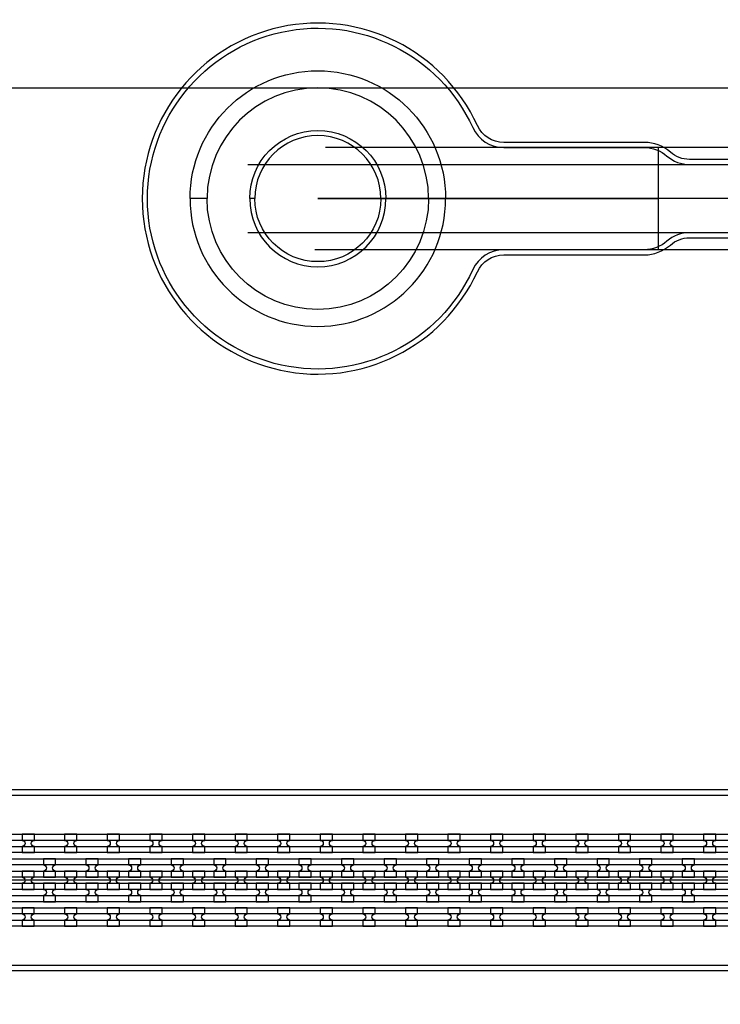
# Model space of a CAD drawing. Extents: x -63500 to 63500, y -63500 to 63500.
# Tile 68 of 256: x 4750 to 8862, y -30378 to -24600. Entities that reach past the tile are written whole.
import ezdxf

# ---------------------------------------------------------------- set-up
doc = ezdxf.new("R2010")
doc.units = 13
doc.header["$MEASUREMENT"] = 0
for name, color, linetype in [('1_Metal', 2, 'Continuous'), ('2_Electrodes', 5, 'Continuous'), ('3_Outline', 4, 'Continuous')]:
    doc.layers.add(name, color=color, linetype=linetype)

msp = doc.modelspace()

# ---------------------------------------------------------------- linework, layer by layer
for p, q in [((0, -25000), (34000, -25000)), ((11827.8, -25349.7), (6544.9, -25349.7)), ((8500, -25949.7), (8500, -25349.7)), ((6089.4, -25449.7), (11827.8, -25449.7)), ((9500, -25649.7), (6500, -25649.7)), ((6500, -25649.7), (8500, -25649.7)), ((11827.8, -25849.7), (6089.4, -25849.7)), ((11827.8, -25949.7), (6481.9, -25949.7)), ((9500, -29649.7), (-9000, -29649.7))]:
    msp.add_line(p, q)
for radius in [50000, 47500, 45000]:
    msp.add_circle((0, 0), radius)
at = {"layer": '1_Metal'}
for points in [[(-50000, 0, 1), (50000, 0), (51000, 0, -1), (-51000, 0)], [(5750, -25649.7, -1), (7250, -25649.7), (7150, -25649.7, 1), (5850, -25649.7)], [(-9000, -29739.7), (17984, -29739.7, 0.414214), (19824, -27899.7), (19824, -27399.7, 0.414214), (17984, -25559.7), (16752, -25559.7, 0.414214), (16734, -25577.7), (16734, -25577.7), (16703.4, -25577.7), (16703.4, -25507.5), (16733.4, -25507.5, 0.384752), (16751.3, -25523.7), (17984, -25523.7, -0.414214), (19860, -27399.7), (19860, -27899.7, -0.414214), (17984, -29775.7), (-9000, -29775.7)], [(-9000, -29667.7), (-8596, -29667.7), (-8596, -29667.7), (17984, -29667.7, 0.414214), (19752, -27899.7), (19752, -27399.7, 0.414214), (17984, -25631.7), (16752, -25631.7, 0.414214), (16734, -25649.7), (16734, -25649.7), (16703.4, -25649.7), (16703.4, -25577.7), (16734, -25577.7, 0.414214), (16752, -25595.7), (17984, -25595.7, -0.414214), (19788, -27399.7), (19788, -27899.7, -0.414214), (17984, -29703.7), (-8596, -29703.7), (-9000, -29703.7)], [(-9000, -29595.7), (-8596, -29595.7), (17984, -29595.7, 0.414214), (19680, -27899.7), (19680, -27399.7, 0.414214), (17984, -25703.7), (16752, -25703.7, 0.414214), (16734, -25721.7), (16734, -25721.7), (16703.4, -25721.7), (16703.4, -25649.7), (16734, -25649.7, 0.414214), (16752, -25667.7), (17984, -25667.7, -0.414214), (19716, -27399.7), (19716, -27899.7, -0.414214), (17984, -29631.7), (-8596, -29631.7), (-9000, -29631.7)], [(5750, -25649.7, 1), (7250, -25649.7), (7150, -25649.7, -1), (5850, -25649.7)], [(-9000, -29523.7), (-8596, -29523.7), (17984, -29523.7, 0.414214), (19608, -27899.7), (19608, -27399.7, 0.414214), (17984, -25775.7), (16751.3, -25775.7, 0.384752), (16733.4, -25791.9), (16703.4, -25791.9), (16703.4, -25721.7), (16734, -25721.7, 0.414214), (16752, -25739.7), (17984, -25739.7, -0.414214), (19644, -27399.7), (19644, -27899.7, -0.414214), (17984, -29559.7), (-8596, -29559.7), (-9000, -29559.7)], [(4764, -29487.6), (4836, -29487.6), (4836, -29451.6, -0.414214), (4818, -29433.6), (4818, -29433.6, -0.414214), (4836, -29415.6), (4836, -29379.6), (4764, -29379.6), (4764, -29415.6, -0.414214), (4782, -29433.6), (4782, -29433.6, -0.414214), (4764, -29451.6)], [(5014, -29487.6), (5086, -29487.6), (5086, -29451.6, -0.414214), (5068, -29433.6), (5068, -29433.6, -0.414214), (5086, -29415.6), (5086, -29379.6), (5014, -29379.6), (5014, -29415.6, -0.414214), (5032, -29433.6), (5032, -29433.6, -0.414214), (5014, -29451.6)], [(5264, -29487.6), (5336, -29487.6), (5336, -29451.6, -0.414214), (5318, -29433.6), (5318, -29433.6, -0.414214), (5336, -29415.6), (5336, -29379.6), (5264, -29379.6), (5264, -29415.6, -0.414214), (5282, -29433.6), (5282, -29433.6, -0.414214), (5264, -29451.6)], [(5514, -29487.6), (5586, -29487.6), (5586, -29451.6, -0.414214), (5568, -29433.6), (5568, -29433.6, -0.414214), (5586, -29415.6), (5586, -29379.6), (5514, -29379.6), (5514, -29415.6, -0.414214), (5532, -29433.6), (5532, -29433.6, -0.414214), (5514, -29451.6)], [(5764, -29487.6), (5836, -29487.6), (5836, -29451.6, -0.414214), (5818, -29433.6), (5818, -29433.6, -0.414214), (5836, -29415.6), (5836, -29379.6), (5764, -29379.6), (5764, -29415.6, -0.414214), (5782, -29433.6), (5782, -29433.6, -0.414214), (5764, -29451.6)], [(6014, -29487.6), (6086, -29487.6), (6086, -29451.6, -0.414214), (6068, -29433.6), (6068, -29433.6, -0.414214), (6086, -29415.6), (6086, -29379.6), (6014, -29379.6), (6014, -29415.6, -0.414214), (6032, -29433.6), (6032, -29433.6, -0.414214), (6014, -29451.6)], [(6264, -29487.6), (6336, -29487.6), (6336, -29451.6, -0.414214), (6318, -29433.6), (6318, -29433.6, -0.414214), (6336, -29415.6), (6336, -29379.6), (6264, -29379.6), (6264, -29415.6, -0.414214), (6282, -29433.6), (6282, -29433.6, -0.414214), (6264, -29451.6)], [(6514, -29487.6), (6586, -29487.6), (6586, -29451.6, -0.414214), (6568, -29433.6), (6568, -29433.6, -0.414214), (6586, -29415.6), (6586, -29379.6), (6514, -29379.6), (6514, -29415.6, -0.414214), (6532, -29433.6), (6532, -29433.6, -0.414214), (6514, -29451.6)], [(6764, -29487.6), (6836, -29487.6), (6836, -29451.6, -0.414214), (6818, -29433.6), (6818, -29433.6, -0.414214), (6836, -29415.6), (6836, -29379.6), (6764, -29379.6), (6764, -29415.6, -0.414214), (6782, -29433.6), (6782, -29433.6, -0.414214), (6764, -29451.6)], [(7014, -29487.6), (7086, -29487.6), (7086, -29451.6, -0.414214), (7068, -29433.6), (7068, -29433.6, -0.414214), (7086, -29415.6), (7086, -29379.6), (7014, -29379.6), (7014, -29415.6, -0.414214), (7032, -29433.6), (7032, -29433.6, -0.414214), (7014, -29451.6)], [(7264, -29487.6), (7336, -29487.6), (7336, -29451.6, -0.414214), (7318, -29433.6), (7318, -29433.6, -0.414214), (7336, -29415.6), (7336, -29379.6), (7264, -29379.6), (7264, -29415.6, -0.414214), (7282, -29433.6), (7282, -29433.6, -0.414214), (7264, -29451.6)], [(7514, -29487.6), (7586, -29487.6), (7586, -29451.6, -0.414214), (7568, -29433.6), (7568, -29433.6, -0.414214), (7586, -29415.6), (7586, -29379.6), (7514, -29379.6), (7514, -29415.6, -0.414214), (7532, -29433.6), (7532, -29433.6, -0.414214), (7514, -29451.6)], [(7764, -29487.6), (7836, -29487.6), (7836, -29451.6, -0.414214), (7818, -29433.6), (7818, -29433.6, -0.414214), (7836, -29415.6), (7836, -29379.6), (7764, -29379.6), (7764, -29415.6, -0.414214), (7782, -29433.6), (7782, -29433.6, -0.414214), (7764, -29451.6)], [(8014, -29487.6), (8086, -29487.6), (8086, -29451.6, -0.414214), (8068, -29433.6), (8068, -29433.6, -0.414214), (8086, -29415.6), (8086, -29379.6), (8014, -29379.6), (8014, -29415.6, -0.414214), (8032, -29433.6), (8032, -29433.6, -0.414214), (8014, -29451.6)], [(8264, -29487.6), (8336, -29487.6), (8336, -29451.6, -0.414214), (8318, -29433.6), (8318, -29433.6, -0.414214), (8336, -29415.6), (8336, -29379.6), (8264, -29379.6), (8264, -29415.6, -0.414214), (8282, -29433.6), (8282, -29433.6, -0.414214), (8264, -29451.6)], [(8514, -29487.6), (8586, -29487.6), (8586, -29451.6, -0.414214), (8568, -29433.6), (8568, -29433.6, -0.414214), (8586, -29415.6), (8586, -29379.6), (8514, -29379.6), (8514, -29415.6, -0.414214), (8532, -29433.6), (8532, -29433.6, -0.414214), (8514, -29451.6)], [(8764, -29487.6), (8836, -29487.6), (8836, -29451.6, -0.414214), (8818, -29433.6), (8818, -29433.6, -0.414214), (8836, -29415.6), (8836, -29379.6), (8764, -29379.6), (8764, -29415.6, -0.414214), (8782, -29433.6), (8782, -29433.6, -0.414214), (8764, -29451.6)], [(4960.8, -29631.6), (4960.8, -29595.6, -0.414214), (4942.8, -29577.6), (4942.8, -29577.6, -0.414214), (4960.8, -29559.6), (4960.8, -29523.6), (4888.8, -29523.6), (4888.8, -29559.6, -0.414214), (4906.8, -29577.6), (4906.8, -29577.6, -0.414214), (4888.8, -29595.6), (4888.8, -29631.6)], [(5210.8, -29631.6), (5210.8, -29595.6, -0.414214), (5192.8, -29577.6), (5192.8, -29577.6, -0.414214), (5210.8, -29559.6), (5210.8, -29523.6), (5138.8, -29523.6), (5138.8, -29559.6, -0.414214), (5156.8, -29577.6), (5156.8, -29577.6, -0.414214), (5138.8, -29595.6), (5138.8, -29631.6)], [(5460.8, -29631.6), (5460.8, -29595.6, -0.414214), (5442.8, -29577.6), (5442.8, -29577.6, -0.414214), (5460.8, -29559.6), (5460.8, -29523.6), (5388.8, -29523.6), (5388.8, -29559.6, -0.414214), (5406.8, -29577.6), (5406.8, -29577.6, -0.414214), (5388.8, -29595.6), (5388.8, -29631.6)], [(5710.8, -29631.6), (5710.8, -29595.6, -0.414214), (5692.8, -29577.6), (5692.8, -29577.6, -0.414214), (5710.8, -29559.6), (5710.8, -29523.6), (5638.8, -29523.6), (5638.8, -29559.6, -0.414214), (5656.8, -29577.6), (5656.8, -29577.6, -0.414214), (5638.8, -29595.6), (5638.8, -29631.6)], [(5960.8, -29631.6), (5960.8, -29595.6, -0.414214), (5942.8, -29577.6), (5942.8, -29577.6, -0.414214), (5960.8, -29559.6), (5960.8, -29523.6), (5888.8, -29523.6), (5888.8, -29559.6, -0.414214), (5906.8, -29577.6), (5906.8, -29577.6, -0.414214), (5888.8, -29595.6), (5888.8, -29631.6)], [(6210.8, -29631.6), (6210.8, -29595.6, -0.414214), (6192.8, -29577.6), (6192.8, -29577.6, -0.414214), (6210.8, -29559.6), (6210.8, -29523.6), (6138.8, -29523.6), (6138.8, -29559.6, -0.414214), (6156.8, -29577.6), (6156.8, -29577.6, -0.414214), (6138.8, -29595.6), (6138.8, -29631.6)], [(6460.8, -29631.6), (6460.8, -29595.6, -0.414214), (6442.8, -29577.6), (6442.8, -29577.6, -0.414214), (6460.8, -29559.6), (6460.8, -29523.6), (6388.8, -29523.6), (6388.8, -29559.6, -0.414214), (6406.8, -29577.6), (6406.8, -29577.6, -0.414214), (6388.8, -29595.6), (6388.8, -29631.6)], [(6710.8, -29631.6), (6710.8, -29595.6, -0.414214), (6692.8, -29577.6), (6692.8, -29577.6, -0.414214), (6710.8, -29559.6), (6710.8, -29523.6), (6638.8, -29523.6), (6638.8, -29559.6, -0.414214), (6656.8, -29577.6), (6656.8, -29577.6, -0.414214), (6638.8, -29595.6), (6638.8, -29631.6)], [(6960.8, -29631.6), (6960.8, -29595.6, -0.414214), (6942.8, -29577.6), (6942.8, -29577.6, -0.414214), (6960.8, -29559.6), (6960.8, -29523.6), (6888.8, -29523.6), (6888.8, -29559.6, -0.414214), (6906.8, -29577.6), (6906.8, -29577.6, -0.414214), (6888.8, -29595.6), (6888.8, -29631.6)], [(7210.8, -29631.6), (7210.8, -29595.6, -0.414214), (7192.8, -29577.6), (7192.8, -29577.6, -0.414214), (7210.8, -29559.6), (7210.8, -29523.6), (7138.8, -29523.6), (7138.8, -29559.6, -0.414214), (7156.8, -29577.6), (7156.8, -29577.6, -0.414214), (7138.8, -29595.6), (7138.8, -29631.6)], [(7460.8, -29631.6), (7460.8, -29595.6, -0.414214), (7442.8, -29577.6), (7442.8, -29577.6, -0.414214), (7460.8, -29559.6), (7460.8, -29523.6), (7388.8, -29523.6), (7388.8, -29559.6, -0.414214), (7406.8, -29577.6), (7406.8, -29577.6, -0.414214), (7388.8, -29595.6), (7388.8, -29631.6)], [(7710.8, -29631.6), (7710.8, -29595.6, -0.414214), (7692.8, -29577.6), (7692.8, -29577.6, -0.414214), (7710.8, -29559.6), (7710.8, -29523.6), (7638.8, -29523.6), (7638.8, -29559.6, -0.414214), (7656.8, -29577.6), (7656.8, -29577.6, -0.414214), (7638.8, -29595.6), (7638.8, -29631.6)], [(7960.8, -29631.6), (7960.8, -29595.6, -0.414214), (7942.8, -29577.6), (7942.8, -29577.6, -0.414214), (7960.8, -29559.6), (7960.8, -29523.6), (7888.8, -29523.6), (7888.8, -29559.6, -0.414214), (7906.8, -29577.6), (7906.8, -29577.6, -0.414214), (7888.8, -29595.6), (7888.8, -29631.6)], [(8210.8, -29631.6), (8210.8, -29595.6, -0.414214), (8192.8, -29577.6), (8192.8, -29577.6, -0.414214), (8210.8, -29559.6), (8210.8, -29523.6), (8138.8, -29523.6), (8138.8, -29559.6, -0.414214), (8156.8, -29577.6), (8156.8, -29577.6, -0.414214), (8138.8, -29595.6), (8138.8, -29631.6)], [(8460.8, -29631.6), (8460.8, -29595.6, -0.414214), (8442.8, -29577.6), (8442.8, -29577.6, -0.414214), (8460.8, -29559.6), (8460.8, -29523.6), (8388.8, -29523.6), (8388.8, -29559.6, -0.414214), (8406.8, -29577.6), (8406.8, -29577.6, -0.414214), (8388.8, -29595.6), (8388.8, -29631.6)], [(8710.8, -29631.6), (8710.8, -29595.6, -0.414214), (8692.8, -29577.6), (8692.8, -29577.6, -0.414214), (8710.8, -29559.6), (8710.8, -29523.6), (8638.8, -29523.6), (8638.8, -29559.6, -0.414214), (8656.8, -29577.6), (8656.8, -29577.6, -0.414214), (8638.8, -29595.6), (8638.8, -29631.6)], [(4835.8, -29595.6), (4763.8, -29595.6), (4763.8, -29631.6, -0.414214), (4781.8, -29649.6), (4781.8, -29649.6, -0.414214), (4763.8, -29667.6), (4763.8, -29703.6), (4835.8, -29703.6), (4835.8, -29667.6, -0.414214), (4817.8, -29649.6), (4817.8, -29649.6, -0.414214), (4835.8, -29631.6), (4835.8, -29595.6)], [(5085.8, -29595.6), (5013.8, -29595.6), (5013.8, -29631.6, -0.414214), (5031.8, -29649.6), (5031.8, -29649.6, -0.414214), (5013.8, -29667.6), (5013.8, -29703.6), (5085.8, -29703.6), (5085.8, -29667.6, -0.414214), (5067.8, -29649.6), (5067.8, -29649.6, -0.414214), (5085.8, -29631.6), (5085.8, -29595.6)], [(5335.8, -29595.6), (5263.8, -29595.6), (5263.8, -29631.6, -0.414214), (5281.8, -29649.6), (5281.8, -29649.6, -0.414214), (5263.8, -29667.6), (5263.8, -29703.6), (5335.8, -29703.6), (5335.8, -29667.6, -0.414214), (5317.8, -29649.6), (5317.8, -29649.6, -0.414214), (5335.8, -29631.6), (5335.8, -29595.6)], [(5585.8, -29595.6), (5513.8, -29595.6), (5513.8, -29631.6, -0.414214), (5531.8, -29649.6), (5531.8, -29649.6, -0.414214), (5513.8, -29667.6), (5513.8, -29703.6), (5585.8, -29703.6), (5585.8, -29667.6, -0.414214), (5567.8, -29649.6), (5567.8, -29649.6, -0.414214), (5585.8, -29631.6), (5585.8, -29595.6)], [(5835.8, -29595.6), (5763.8, -29595.6), (5763.8, -29631.6, -0.414214), (5781.8, -29649.6), (5781.8, -29649.6, -0.414214), (5763.8, -29667.6), (5763.8, -29703.6), (5835.8, -29703.6), (5835.8, -29667.6, -0.414214), (5817.8, -29649.6), (5817.8, -29649.6, -0.414214), (5835.8, -29631.6), (5835.8, -29595.6)], [(6085.8, -29595.6), (6013.8, -29595.6), (6013.8, -29631.6, -0.414214), (6031.8, -29649.6), (6031.8, -29649.6, -0.414214), (6013.8, -29667.6), (6013.8, -29703.6), (6085.8, -29703.6), (6085.8, -29667.6, -0.414214), (6067.8, -29649.6), (6067.8, -29649.6, -0.414214), (6085.8, -29631.6), (6085.8, -29595.6)], [(6335.8, -29595.6), (6263.8, -29595.6), (6263.8, -29631.6, -0.414214), (6281.8, -29649.6), (6281.8, -29649.6, -0.414214), (6263.8, -29667.6), (6263.8, -29703.6), (6335.8, -29703.6), (6335.8, -29667.6, -0.414214), (6317.8, -29649.6), (6317.8, -29649.6, -0.414214), (6335.8, -29631.6), (6335.8, -29595.6)], [(6585.8, -29595.6), (6513.8, -29595.6), (6513.8, -29631.6, -0.414214), (6531.8, -29649.6), (6531.8, -29649.6, -0.414214), (6513.8, -29667.6), (6513.8, -29703.6), (6585.8, -29703.6), (6585.8, -29667.6, -0.414214), (6567.8, -29649.6), (6567.8, -29649.6, -0.414214), (6585.8, -29631.6), (6585.8, -29595.6)], [(6835.8, -29595.6), (6763.8, -29595.6), (6763.8, -29631.6, -0.414214), (6781.8, -29649.6), (6781.8, -29649.6, -0.414214), (6763.8, -29667.6), (6763.8, -29703.6), (6835.8, -29703.6), (6835.8, -29667.6, -0.414214), (6817.8, -29649.6), (6817.8, -29649.6, -0.414214), (6835.8, -29631.6), (6835.8, -29595.6)], [(7085.8, -29595.6), (7013.8, -29595.6), (7013.8, -29631.6, -0.414214), (7031.8, -29649.6), (7031.8, -29649.6, -0.414214), (7013.8, -29667.6), (7013.8, -29703.6), (7085.8, -29703.6), (7085.8, -29667.6, -0.414214), (7067.8, -29649.6), (7067.8, -29649.6, -0.414214), (7085.8, -29631.6), (7085.8, -29595.6)], [(7335.8, -29595.6), (7263.8, -29595.6), (7263.8, -29631.6, -0.414214), (7281.8, -29649.6), (7281.8, -29649.6, -0.414214), (7263.8, -29667.6), (7263.8, -29703.6), (7335.8, -29703.6), (7335.8, -29667.6, -0.414214), (7317.8, -29649.6), (7317.8, -29649.6, -0.414214), (7335.8, -29631.6), (7335.8, -29595.6)], [(7585.8, -29595.6), (7513.8, -29595.6), (7513.8, -29631.6, -0.414214), (7531.8, -29649.6), (7531.8, -29649.6, -0.414214), (7513.8, -29667.6), (7513.8, -29703.6), (7585.8, -29703.6), (7585.8, -29667.6, -0.414214), (7567.8, -29649.6), (7567.8, -29649.6, -0.414214), (7585.8, -29631.6), (7585.8, -29595.6)], [(7835.8, -29595.6), (7763.8, -29595.6), (7763.8, -29631.6, -0.414214), (7781.8, -29649.6), (7781.8, -29649.6, -0.414214), (7763.8, -29667.6), (7763.8, -29703.6), (7835.8, -29703.6), (7835.8, -29667.6, -0.414214), (7817.8, -29649.6), (7817.8, -29649.6, -0.414214), (7835.8, -29631.6), (7835.8, -29595.6)], [(8085.8, -29595.6), (8013.8, -29595.6), (8013.8, -29631.6, -0.414214), (8031.8, -29649.6), (8031.8, -29649.6, -0.414214), (8013.8, -29667.6), (8013.8, -29703.6), (8085.8, -29703.6), (8085.8, -29667.6, -0.414214), (8067.8, -29649.6), (8067.8, -29649.6, -0.414214), (8085.8, -29631.6), (8085.8, -29595.6)], [(8335.8, -29595.6), (8263.8, -29595.6), (8263.8, -29631.6, -0.414214), (8281.8, -29649.6), (8281.8, -29649.6, -0.414214), (8263.8, -29667.6), (8263.8, -29703.6), (8335.8, -29703.6), (8335.8, -29667.6, -0.414214), (8317.8, -29649.6), (8317.8, -29649.6, -0.414214), (8335.8, -29631.6), (8335.8, -29595.6)], [(8585.8, -29595.6), (8513.8, -29595.6), (8513.8, -29631.6, -0.414214), (8531.8, -29649.6), (8531.8, -29649.6, -0.414214), (8513.8, -29667.6), (8513.8, -29703.6), (8585.8, -29703.6), (8585.8, -29667.6, -0.414214), (8567.8, -29649.6), (8567.8, -29649.6, -0.414214), (8585.8, -29631.6), (8585.8, -29595.6)], [(8835.8, -29595.6), (8763.8, -29595.6), (8763.8, -29631.6, -0.414214), (8781.8, -29649.6), (8781.8, -29649.6, -0.414214), (8763.8, -29667.6), (8763.8, -29703.6), (8835.8, -29703.6), (8835.8, -29667.6, -0.414214), (8817.8, -29649.6), (8817.8, -29649.6, -0.414214), (8835.8, -29631.6), (8835.8, -29595.6)], [(4960.8, -29667.6), (4888.8, -29667.6), (4888.8, -29703.6, -0.414214), (4906.8, -29721.6), (4906.8, -29721.6, -0.414214), (4888.8, -29739.6), (4888.8, -29775.6), (4960.8, -29775.6), (4960.8, -29739.6, -0.414214), (4942.8, -29721.6), (4942.8, -29721.6, -0.414214), (4960.8, -29703.6), (4960.8, -29667.6)], [(5210.8, -29667.6), (5138.8, -29667.6), (5138.8, -29703.6, -0.414214), (5156.8, -29721.6), (5156.8, -29721.6, -0.414214), (5138.8, -29739.6), (5138.8, -29775.6), (5210.8, -29775.6), (5210.8, -29739.6, -0.414214), (5192.8, -29721.6), (5192.8, -29721.6, -0.414214), (5210.8, -29703.6), (5210.8, -29667.6)], [(5460.8, -29667.6), (5388.8, -29667.6), (5388.8, -29703.6, -0.414214), (5406.8, -29721.6), (5406.8, -29721.6, -0.414214), (5388.8, -29739.6), (5388.8, -29775.6), (5460.8, -29775.6), (5460.8, -29739.6, -0.414214), (5442.8, -29721.6), (5442.8, -29721.6, -0.414214), (5460.8, -29703.6), (5460.8, -29667.6)], [(5710.8, -29667.6), (5638.8, -29667.6), (5638.8, -29703.6, -0.414214), (5656.8, -29721.6), (5656.8, -29721.6, -0.414214), (5638.8, -29739.6), (5638.8, -29775.6), (5710.8, -29775.6), (5710.8, -29739.6, -0.414214), (5692.8, -29721.6), (5692.8, -29721.6, -0.414214), (5710.8, -29703.6), (5710.8, -29667.6)], [(5960.8, -29667.6), (5888.8, -29667.6), (5888.8, -29703.6, -0.414214), (5906.8, -29721.6), (5906.8, -29721.6, -0.414214), (5888.8, -29739.6), (5888.8, -29775.6), (5960.8, -29775.6), (5960.8, -29739.6, -0.414214), (5942.8, -29721.6), (5942.8, -29721.6, -0.414214), (5960.8, -29703.6), (5960.8, -29667.6)], [(6210.8, -29667.6), (6138.8, -29667.6), (6138.8, -29703.6, -0.414214), (6156.8, -29721.6), (6156.8, -29721.6, -0.414214), (6138.8, -29739.6), (6138.8, -29775.6), (6210.8, -29775.6), (6210.8, -29739.6, -0.414214), (6192.8, -29721.6), (6192.8, -29721.6, -0.414214), (6210.8, -29703.6), (6210.8, -29667.6)], [(6460.8, -29667.6), (6388.8, -29667.6), (6388.8, -29703.6, -0.414214), (6406.8, -29721.6), (6406.8, -29721.6, -0.414214), (6388.8, -29739.6), (6388.8, -29775.6), (6460.8, -29775.6), (6460.8, -29739.6, -0.414214), (6442.8, -29721.6), (6442.8, -29721.6, -0.414214), (6460.8, -29703.6), (6460.8, -29667.6)], [(6710.8, -29667.6), (6638.8, -29667.6), (6638.8, -29703.6, -0.414214), (6656.8, -29721.6), (6656.8, -29721.6, -0.414214), (6638.8, -29739.6), (6638.8, -29775.6), (6710.8, -29775.6), (6710.8, -29739.6, -0.414214), (6692.8, -29721.6), (6692.8, -29721.6, -0.414214), (6710.8, -29703.6), (6710.8, -29667.6)], [(6960.8, -29667.6), (6888.8, -29667.6), (6888.8, -29703.6, -0.414214), (6906.8, -29721.6), (6906.8, -29721.6, -0.414214), (6888.8, -29739.6), (6888.8, -29775.6), (6960.8, -29775.6), (6960.8, -29739.6, -0.414214), (6942.8, -29721.6), (6942.8, -29721.6, -0.414214), (6960.8, -29703.6), (6960.8, -29667.6)], [(7210.8, -29667.6), (7138.8, -29667.6), (7138.8, -29703.6, -0.414214), (7156.8, -29721.6), (7156.8, -29721.6, -0.414214), (7138.8, -29739.6), (7138.8, -29775.6), (7210.8, -29775.6), (7210.8, -29739.6, -0.414214), (7192.8, -29721.6), (7192.8, -29721.6, -0.414214), (7210.8, -29703.6), (7210.8, -29667.6)], [(7460.8, -29667.6), (7388.8, -29667.6), (7388.8, -29703.6, -0.414214), (7406.8, -29721.6), (7406.8, -29721.6, -0.414214), (7388.8, -29739.6), (7388.8, -29775.6), (7460.8, -29775.6), (7460.8, -29739.6, -0.414214), (7442.8, -29721.6), (7442.8, -29721.6, -0.414214), (7460.8, -29703.6), (7460.8, -29667.6)], [(7710.8, -29667.6), (7638.8, -29667.6), (7638.8, -29703.6, -0.414214), (7656.8, -29721.6), (7656.8, -29721.6, -0.414214), (7638.8, -29739.6), (7638.8, -29775.6), (7710.8, -29775.6), (7710.8, -29739.6, -0.414214), (7692.8, -29721.6), (7692.8, -29721.6, -0.414214), (7710.8, -29703.6), (7710.8, -29667.6)], [(7960.8, -29667.6), (7888.8, -29667.6), (7888.8, -29703.6, -0.414214), (7906.8, -29721.6), (7906.8, -29721.6, -0.414214), (7888.8, -29739.6), (7888.8, -29775.6), (7960.8, -29775.6), (7960.8, -29739.6, -0.414214), (7942.8, -29721.6), (7942.8, -29721.6, -0.414214), (7960.8, -29703.6), (7960.8, -29667.6)], [(8210.8, -29667.6), (8138.8, -29667.6), (8138.8, -29703.6, -0.414214), (8156.8, -29721.6), (8156.8, -29721.6, -0.414214), (8138.8, -29739.6), (8138.8, -29775.6), (8210.8, -29775.6), (8210.8, -29739.6, -0.414214), (8192.8, -29721.6), (8192.8, -29721.6, -0.414214), (8210.8, -29703.6), (8210.8, -29667.6)], [(8460.8, -29667.6), (8388.8, -29667.6), (8388.8, -29703.6, -0.414214), (8406.8, -29721.6), (8406.8, -29721.6, -0.414214), (8388.8, -29739.6), (8388.8, -29775.6), (8460.8, -29775.6), (8460.8, -29739.6, -0.414214), (8442.8, -29721.6), (8442.8, -29721.6, -0.414214), (8460.8, -29703.6), (8460.8, -29667.6)], [(8710.8, -29667.6), (8638.8, -29667.6), (8638.8, -29703.6, -0.414214), (8656.8, -29721.6), (8656.8, -29721.6, -0.414214), (8638.8, -29739.6), (8638.8, -29775.6), (8710.8, -29775.6), (8710.8, -29739.6, -0.414214), (8692.8, -29721.6), (8692.8, -29721.6, -0.414214), (8710.8, -29703.6), (8710.8, -29667.6)], [(4763.9, -29919.6), (4835.9, -29919.6), (4835.9, -29883.6, -0.414214), (4817.9, -29865.6), (4817.9, -29865.6, -0.414214), (4835.9, -29847.6), (4835.9, -29811.6), (4763.9, -29811.6), (4763.9, -29847.6, -0.414214), (4781.9, -29865.6), (4781.9, -29865.6, -0.414214), (4763.9, -29883.6)], [(5013.9, -29919.6), (5085.9, -29919.6), (5085.9, -29883.6, -0.414214), (5067.9, -29865.6), (5067.9, -29865.6, -0.414214), (5085.9, -29847.6), (5085.9, -29811.6), (5013.9, -29811.6), (5013.9, -29847.6, -0.414214), (5031.9, -29865.6), (5031.9, -29865.6, -0.414214), (5013.9, -29883.6)], [(5263.9, -29919.6), (5335.9, -29919.6), (5335.9, -29883.6, -0.414214), (5317.9, -29865.6), (5317.9, -29865.6, -0.414214), (5335.9, -29847.6), (5335.9, -29811.6), (5263.9, -29811.6), (5263.9, -29847.6, -0.414214), (5281.9, -29865.6), (5281.9, -29865.6, -0.414214), (5263.9, -29883.6)], [(5513.9, -29919.6), (5585.9, -29919.6), (5585.9, -29883.6, -0.414214), (5567.9, -29865.6), (5567.9, -29865.6, -0.414214), (5585.9, -29847.6), (5585.9, -29811.6), (5513.9, -29811.6), (5513.9, -29847.6, -0.414214), (5531.9, -29865.6), (5531.9, -29865.6, -0.414214), (5513.9, -29883.6)], [(5763.9, -29919.6), (5835.9, -29919.6), (5835.9, -29883.6, -0.414214), (5817.9, -29865.6), (5817.9, -29865.6, -0.414214), (5835.9, -29847.6), (5835.9, -29811.6), (5763.9, -29811.6), (5763.9, -29847.6, -0.414214), (5781.9, -29865.6), (5781.9, -29865.6, -0.414214), (5763.9, -29883.6)], [(6013.9, -29919.6), (6085.9, -29919.6), (6085.9, -29883.6, -0.414214), (6067.9, -29865.6), (6067.9, -29865.6, -0.414214), (6085.9, -29847.6), (6085.9, -29811.6), (6013.9, -29811.6), (6013.9, -29847.6, -0.414214), (6031.9, -29865.6), (6031.9, -29865.6, -0.414214), (6013.9, -29883.6)], [(6263.9, -29919.6), (6335.9, -29919.6), (6335.9, -29883.6, -0.414214), (6317.9, -29865.6), (6317.9, -29865.6, -0.414214), (6335.9, -29847.6), (6335.9, -29811.6), (6263.9, -29811.6), (6263.9, -29847.6, -0.414214), (6281.9, -29865.6), (6281.9, -29865.6, -0.414214), (6263.9, -29883.6)], [(6513.9, -29919.6), (6585.9, -29919.6), (6585.9, -29883.6, -0.414214), (6567.9, -29865.6), (6567.9, -29865.6, -0.414214), (6585.9, -29847.6), (6585.9, -29811.6), (6513.9, -29811.6), (6513.9, -29847.6, -0.414214), (6531.9, -29865.6), (6531.9, -29865.6, -0.414214), (6513.9, -29883.6)], [(6763.9, -29919.6), (6835.9, -29919.6), (6835.9, -29883.6, -0.414214), (6817.9, -29865.6), (6817.9, -29865.6, -0.414214), (6835.9, -29847.6), (6835.9, -29811.6), (6763.9, -29811.6), (6763.9, -29847.6, -0.414214), (6781.9, -29865.6), (6781.9, -29865.6, -0.414214), (6763.9, -29883.6)], [(7013.9, -29919.6), (7085.9, -29919.6), (7085.9, -29883.6, -0.414214), (7067.9, -29865.6), (7067.9, -29865.6, -0.414214), (7085.9, -29847.6), (7085.9, -29811.6), (7013.9, -29811.6), (7013.9, -29847.6, -0.414214), (7031.9, -29865.6), (7031.9, -29865.6, -0.414214), (7013.9, -29883.6)], [(7263.9, -29919.6), (7335.9, -29919.6), (7335.9, -29883.6, -0.414214), (7317.9, -29865.6), (7317.9, -29865.6, -0.414214), (7335.9, -29847.6), (7335.9, -29811.6), (7263.9, -29811.6), (7263.9, -29847.6, -0.414214), (7281.9, -29865.6), (7281.9, -29865.6, -0.414214), (7263.9, -29883.6)], [(7513.9, -29919.6), (7585.9, -29919.6), (7585.9, -29883.6, -0.414214), (7567.9, -29865.6), (7567.9, -29865.6, -0.414214), (7585.9, -29847.6), (7585.9, -29811.6), (7513.9, -29811.6), (7513.9, -29847.6, -0.414214), (7531.9, -29865.6), (7531.9, -29865.6, -0.414214), (7513.9, -29883.6)], [(7763.9, -29919.6), (7835.9, -29919.6), (7835.9, -29883.6, -0.414214), (7817.9, -29865.6), (7817.9, -29865.6, -0.414214), (7835.9, -29847.6), (7835.9, -29811.6), (7763.9, -29811.6), (7763.9, -29847.6, -0.414214), (7781.9, -29865.6), (7781.9, -29865.6, -0.414214), (7763.9, -29883.6)], [(8013.9, -29919.6), (8085.9, -29919.6), (8085.9, -29883.6, -0.414214), (8067.9, -29865.6), (8067.9, -29865.6, -0.414214), (8085.9, -29847.6), (8085.9, -29811.6), (8013.9, -29811.6), (8013.9, -29847.6, -0.414214), (8031.9, -29865.6), (8031.9, -29865.6, -0.414214), (8013.9, -29883.6)], [(8263.9, -29919.6), (8335.9, -29919.6), (8335.9, -29883.6, -0.414214), (8317.9, -29865.6), (8317.9, -29865.6, -0.414214), (8335.9, -29847.6), (8335.9, -29811.6), (8263.9, -29811.6), (8263.9, -29847.6, -0.414214), (8281.9, -29865.6), (8281.9, -29865.6, -0.414214), (8263.9, -29883.6)], [(8513.9, -29919.6), (8585.9, -29919.6), (8585.9, -29883.6, -0.414214), (8567.9, -29865.6), (8567.9, -29865.6, -0.414214), (8585.9, -29847.6), (8585.9, -29811.6), (8513.9, -29811.6), (8513.9, -29847.6, -0.414214), (8531.9, -29865.6), (8531.9, -29865.6, -0.414214), (8513.9, -29883.6)], [(8763.9, -29919.6), (8835.9, -29919.6), (8835.9, -29883.6, -0.414214), (8817.9, -29865.6), (8817.9, -29865.6, -0.414214), (8835.9, -29847.6), (8835.9, -29811.6), (8763.9, -29811.6), (8763.9, -29847.6, -0.414214), (8781.9, -29865.6), (8781.9, -29865.6, -0.414214), (8763.9, -29883.6)]]:
    msp.add_lwpolyline(points, format="xyb", close=True, dxfattribs=at)
for points in [[(-8596, -29379.7), (17984.1, -29379.7, 0.414214)], [(-8596, -29451.7), (17984, -29451.7, 0.414214)], [(-8596, -29811.7), (17984.1, -29811.7, 0.414214)], [(-8596, -29883.7), (17984, -29883.7, 0.414214)]]:
    msp.add_lwpolyline(points, format="xyb", dxfattribs=at)
for points in [[(17984, -29415.7), (-8596, -29415.7)], [(17984.1, -29487.7), (-8596, -29487.7)], [(17984, -29847.7), (-8596, -29847.7)], [(17984.1, -29919.7), (-8596, -29919.7)]]:
    msp.add_lwpolyline(points, dxfattribs=at)
at = {"layer": '2_Electrodes'}
for points in [[(47500, 0, -1), (-47500, 0), (-51000, 0, 1), (51000, 0)], [(6900, -25649.7), (6870, -25649.7, 1), (6130, -25649.7), (6100, -25649.7, -1)], [(6900, -25649.7), (6870, -25649.7, -1), (6130, -25649.7), (6100, -25649.7, 1)], [(19933.4, -25879.7), (19933.4, -25849.7, 0.610914), (19811.5, -26087.2, -0.156977), (20234, -27399.7), (20234, -27899.7, -0.414214), (17984, -30149.7), (-8001.8, -30149.7), (-8001.8, -30179.7), (17984, -30179.7, 0.414214), (20264, -27899.7), (20264, -27399.7, 0.156977), (19835.9, -26069.7, -0.610914)]]:
    msp.add_lwpolyline(points, format="xyb", close=True, dxfattribs=at)
for points in [[(9350, -25419.7), (8681.7, -25419.7, -0.182676), (8569.3, -25377.2, 0.182676), (8417.2, -25319.7), (7590.9, -25319.7, -0.293253), (7436.3, -25220.5, 4.581742), (7436.3, -26078.9, -0.293253), (7590.9, -25979.7), (8417.2, -25979.7, 0.182676), (8569.3, -25922.2, -0.182676), (8681.7, -25879.7), (9350, -25879.7, -0.414214)], [(9350, -25849.7), (8681.7, -25849.7, 0.182676), (8549.4, -25899.7, -0.182676), (8417.2, -25949.7), (7590.9, -25949.7, 0.293253), (7409.1, -26066.4, -4.581742), (7409.1, -25233, 0.293253), (7590.9, -25349.7), (8417.2, -25349.7, -0.182676), (8549.4, -25399.7, 0.182676), (8681.7, -25449.7), (9350, -25449.7, 0.414214)], [(-8001.8, -29149.7), (17984, -29149.7, 0.414214)]]:
    msp.add_lwpolyline(points, format="xyb", dxfattribs=at)
msp.add_lwpolyline([(17984, -29119.7), (-8001.8, -29119.7)], dxfattribs=at)
at = {"layer": '3_Outline'}
for points in [[(47500, 0, -1), (-47500, 0), (-51000, 0, 1), (51000, 0)], [(6900, -25649.7), (6870, -25649.7, 1), (6130, -25649.7), (6100, -25649.7, -1)], [(6900, -25649.7), (6870, -25649.7, -1), (6130, -25649.7), (6100, -25649.7, 1)], [(19933.4, -25879.7), (19933.4, -25849.7, 0.610914), (19811.5, -26087.2, -0.156977), (20234, -27399.7), (20234, -27899.7, -0.414214), (17984, -30149.7), (-8001.8, -30149.7), (-8001.8, -30179.7), (17984, -30179.7, 0.414214), (20264, -27899.7), (20264, -27399.7, 0.156977), (19835.9, -26069.7, -0.610914)]]:
    msp.add_lwpolyline(points, format="xyb", close=True, dxfattribs=at)
for points in [[(9350, -25419.7), (8681.7, -25419.7, -0.182676), (8569.3, -25377.2, 0.182676), (8417.2, -25319.7), (7590.9, -25319.7, -0.293253), (7436.3, -25220.5, 4.581742), (7436.3, -26078.9, -0.293253), (7590.9, -25979.7), (8417.2, -25979.7, 0.182676), (8569.3, -25922.2, -0.182676), (8681.7, -25879.7), (9350, -25879.7, -0.414214)], [(9350, -25849.7), (8681.7, -25849.7, 0.182676), (8549.4, -25899.7, -0.182676), (8417.2, -25949.7), (7590.9, -25949.7, 0.293253), (7409.1, -26066.4, -4.581742), (7409.1, -25233, 0.293253), (7590.9, -25349.7), (8417.2, -25349.7, -0.182676), (8549.4, -25399.7, 0.182676), (8681.7, -25449.7), (9350, -25449.7, 0.414214)], [(-8001.8, -29149.7), (17984, -29149.7, 0.414214)]]:
    msp.add_lwpolyline(points, format="xyb", dxfattribs=at)
msp.add_lwpolyline([(17984, -29119.7), (-8001.8, -29119.7)], dxfattribs=at)

doc.saveas('drawing.dxf')
